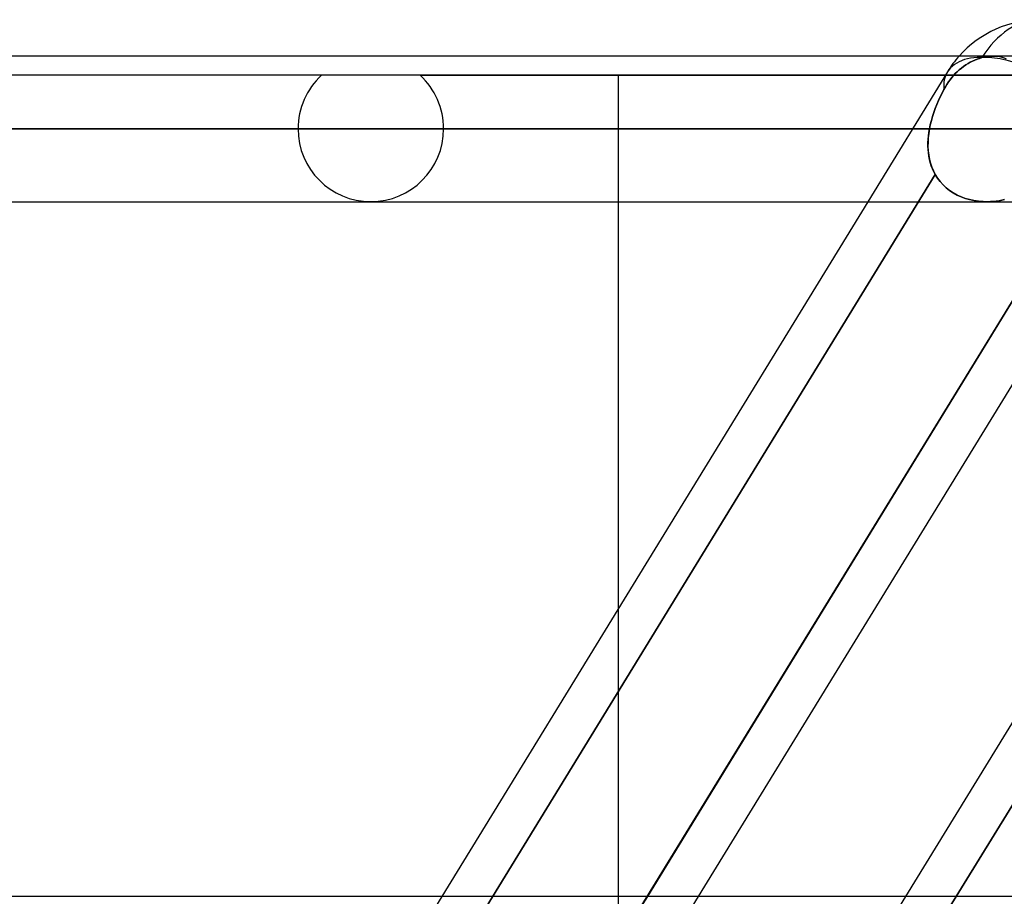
# Model space of a CAD drawing. Header units: millimetres. Extents: x -215 to 215, y -97 to 81.
# Tile 36 of 85: x -54.31 to -44, y -24.49 to -15.31. Entities that reach past the tile are written whole.
import ezdxf

# ---------------------------------------------------------------- set-up
doc = ezdxf.new("R2010")
doc.units = ezdxf.units.MM
doc.layers.add('MAIN-1', color=7, linetype='Continuous')
doc.layers.add('MAIN-2', color=7, linetype='Continuous')

msp = doc.modelspace()

# ---------------------------------------------------------------- linework, layer by layer
at = {"layer": 'MAIN-1'}
for p, q in [((115.339, -15.694), (-115.339, -15.694)), ((-44.105, -15.694), (-44.104, -15.694)), ((-44.104, -15.694), (-44.104, -15.694)), ((-44.104, -15.694), (-44.103, -15.694)), ((-44.103, -15.694), (-44.103, -15.694)), ((-44.103, -15.694), (-44.102, -15.694)), ((-44.102, -15.694), (-44.102, -15.694)), ((-116.055, -16.456), (116.055, -16.456)), ((-115.339, -17.219), (115.339, -17.219)), ((-45.427, -17.219), (-49.885, -24.494)), ((-48.038, -21.479), (-48.038, -17.219)), ((-43.277, -17.219), (-47.735, -24.494)), ((-40.575, -17.219), (-45.032, -24.494)), ((-42.836, -17.369), (-47.202, -24.494)), ((115.339, -24.494), (-115.339, -24.494))]:
    msp.add_line(p, q, dxfattribs=at)
msp.add_arc((-43.619, -16.456), 1.144, 90, 138.1911, dxfattribs=at)
at = {"layer": 'MAIN-2'}
for p, q in [((-44.378, -15.772), (-44.355, -15.758)), ((-44.355, -15.758), (-44.378, -15.772)), ((-44.355, -15.758), (-44.332, -15.747)), ((-44.332, -15.747), (-44.355, -15.758)), ((-44.332, -15.747), (-44.308, -15.736)), ((-44.308, -15.736), (-44.332, -15.747)), ((-44.308, -15.736), (-44.284, -15.726)), ((-44.284, -15.726), (-44.308, -15.736)), ((-44.284, -15.726), (-44.258, -15.718)), ((-44.258, -15.718), (-44.284, -15.726)), ((-44.258, -15.718), (-44.232, -15.71)), ((-44.232, -15.71), (-44.258, -15.718)), ((-44.232, -15.71), (-44.21, -15.705)), ((-44.211, -15.705), (-44.232, -15.71)), ((-44.189, -15.701), (-44.211, -15.705)), ((-44.21, -15.705), (-44.189, -15.701)), ((-44.189, -15.701), (-44.169, -15.698)), ((-44.169, -15.698), (-44.189, -15.701)), ((-44.169, -15.698), (-44.149, -15.696)), ((-44.149, -15.696), (-44.169, -15.698)), ((-44.149, -15.696), (-44.129, -15.694)), ((-44.129, -15.694), (-44.149, -15.696)), ((-44.129, -15.694), (-44.11, -15.694)), ((-44.11, -15.694), (-44.129, -15.694)), ((-44.11, -15.694), (-44.109, -15.694)), ((-44.082, -15.695), (-44.11, -15.694)), ((-44.109, -15.694), (-44.108, -15.694)), ((-44.108, -15.694), (-44.107, -15.694)), ((-44.107, -15.694), (-44.107, -15.694)), ((-44.107, -15.694), (-44.106, -15.694)), ((-44.106, -15.694), (-44.105, -15.694)), ((-44.102, -15.694), (-44.074, -15.695)), ((-44.055, -15.698), (-44.082, -15.695)), ((-44.074, -15.695), (-44.049, -15.699)), ((-44.029, -15.704), (-44.055, -15.698)), ((-44.049, -15.699), (-44.024, -15.705)), ((-44.005, -15.711), (-44.029, -15.704)), ((-44.024, -15.705), (-44.001, -15.713)), ((-43.983, -15.721), (-44.005, -15.711)), ((-44.001, -15.713), (-43.98, -15.722)), ((-44.594, -15.859), (-45.427, -17.219)), ((-44.511, -15.877), (-44.491, -15.857)), ((-44.491, -15.857), (-44.511, -15.877)), ((-44.491, -15.857), (-44.47, -15.838)), ((-44.47, -15.838), (-44.491, -15.857)), ((-44.47, -15.838), (-44.448, -15.819)), ((-44.448, -15.819), (-44.47, -15.838)), ((-44.448, -15.819), (-44.425, -15.802)), ((-44.425, -15.802), (-44.448, -15.819)), ((-44.425, -15.802), (-44.402, -15.786)), ((-44.402, -15.786), (-44.425, -15.802)), ((-44.402, -15.786), (-44.378, -15.772)), ((-44.378, -15.772), (-44.402, -15.786)), ((-41.824, -15.894), (-54.9, -15.894)), ((-50.115, -15.894), (-38.428, -15.894)), ((-48.038, -17.219), (-48.038, -15.894)), ((-44.6, -15.99), (-44.583, -15.965)), ((-44.583, -15.965), (-44.6, -15.99)), ((-44.583, -15.965), (-44.566, -15.941)), ((-44.566, -15.941), (-44.583, -15.965)), ((-44.566, -15.941), (-44.549, -15.919)), ((-44.549, -15.919), (-44.566, -15.941)), ((-44.549, -15.919), (-44.531, -15.898)), ((-44.531, -15.898), (-44.549, -15.919)), ((-44.531, -15.898), (-44.511, -15.877)), ((-44.511, -15.877), (-44.531, -15.898)), ((-44.65, -16.081), (-44.631, -16.043)), ((-44.631, -16.043), (-44.65, -16.081)), ((-44.631, -16.043), (-44.615, -16.016)), ((-44.615, -16.016), (-44.631, -16.043)), ((-44.615, -16.016), (-44.6, -15.99)), ((-44.6, -15.99), (-44.615, -16.016)), ((-44.705, -16.201), (-44.687, -16.16)), ((-44.687, -16.16), (-44.705, -16.201)), ((-44.687, -16.16), (-44.669, -16.12)), ((-44.669, -16.12), (-44.687, -16.16)), ((-44.669, -16.12), (-44.65, -16.081)), ((-44.65, -16.081), (-44.669, -16.12)), ((-44.75, -16.327), (-44.736, -16.284)), ((-44.736, -16.285), (-44.75, -16.327)), ((-44.736, -16.284), (-44.721, -16.242)), ((-44.721, -16.242), (-44.736, -16.285)), ((-44.721, -16.242), (-44.705, -16.201)), ((-44.705, -16.201), (-44.721, -16.242)), ((-44.773, -16.413), (-44.762, -16.37)), ((-44.762, -16.37), (-44.773, -16.413)), ((-44.762, -16.37), (-44.75, -16.327)), ((-44.75, -16.327), (-44.762, -16.37)), ((116.055, -16.456), (-116.055, -16.456)), ((115.047, -16.456), (-115.047, -16.456)), ((-115.047, -16.456), (-42.239, -16.456)), ((-59.017, -16.456), (-44.782, -16.456)), ((-44.782, -16.456), (-59.017, -16.456)), ((-43.759, -16.456), (-57.492, -16.456)), ((-57.492, -16.456), (-43.759, -16.456)), ((-51.392, -16.456), (-39.431, -16.456)), ((-39.431, -16.456), (-51.392, -16.456)), ((-38.348, -16.456), (-49.867, -16.456)), ((-49.867, -16.456), (-38.348, -16.456)), ((-44.782, -16.456), (-44.789, -16.503)), ((-44.788, -16.493), (-44.782, -16.456)), ((-44.782, -16.456), (-44.773, -16.413)), ((-44.773, -16.413), (-44.782, -16.456)), ((-44.798, -16.601), (-44.796, -16.565)), ((-44.797, -16.595), (-44.798, -16.64)), ((-44.794, -16.549), (-44.797, -16.595)), ((-44.796, -16.565), (-44.793, -16.529)), ((-44.789, -16.503), (-44.794, -16.549)), ((-44.793, -16.529), (-44.788, -16.493)), ((-44.798, -16.637), (-44.798, -16.601)), ((-44.796, -16.673), (-44.798, -16.637)), ((-44.798, -16.64), (-44.795, -16.686)), ((-44.793, -16.708), (-44.796, -16.673)), ((-44.795, -16.686), (-44.79, -16.73)), ((-44.788, -16.743), (-44.793, -16.708)), ((-44.79, -16.73), (-44.782, -16.774)), ((-44.782, -16.777), (-44.788, -16.743)), ((-44.782, -16.774), (-44.772, -16.816)), ((-44.773, -16.81), (-44.782, -16.777)), ((-44.763, -16.843), (-44.773, -16.81)), ((-44.772, -16.816), (-44.758, -16.857)), ((-44.751, -16.875), (-44.763, -16.843)), ((-44.758, -16.857), (-44.741, -16.897)), ((-44.737, -16.906), (-44.751, -16.875)), ((-44.741, -16.897), (-44.721, -16.935)), ((-44.721, -16.935), (-49.422, -24.608)), ((-49.422, -24.608), (-44.721, -16.935)), ((-44.721, -16.935), (-44.737, -16.906)), ((-44.721, -16.935), (-44.697, -16.974)), ((-44.697, -16.973), (-44.721, -16.935)), ((-44.67, -17.009), (-44.697, -16.973)), ((-44.697, -16.974), (-44.67, -17.009)), ((-47.837, -24.661), (-43.149, -17.01)), ((-44.67, -17.009), (-44.639, -17.043)), ((-44.639, -17.043), (-44.67, -17.009)), ((-44.639, -17.043), (-44.606, -17.073)), ((-44.606, -17.073), (-44.639, -17.043)), ((-44.606, -17.073), (-44.571, -17.101)), ((-44.571, -17.101), (-44.606, -17.073)), ((-39.914, -17.01), (-44.602, -24.661)), ((-44.602, -24.661), (-39.914, -17.01)), ((-44.571, -17.101), (-44.533, -17.127)), ((-44.533, -17.126), (-44.571, -17.101)), ((-44.492, -17.149), (-44.533, -17.126)), ((-44.533, -17.127), (-44.492, -17.149)), ((-44.492, -17.149), (-44.45, -17.168)), ((-44.45, -17.168), (-44.492, -17.149)), ((-44.45, -17.168), (-44.406, -17.184)), ((-44.407, -17.184), (-44.45, -17.168)), ((-44.362, -17.197), (-44.407, -17.184)), ((-44.406, -17.184), (-44.361, -17.197)), ((-44.316, -17.207), (-44.362, -17.197)), ((-44.361, -17.197), (-44.315, -17.207)), ((-44.269, -17.214), (-44.316, -17.207)), ((-44.315, -17.207), (-44.268, -17.214)), ((-44.221, -17.218), (-44.269, -17.214)), ((-44.113, -17.216), (-44.083, -17.213)), ((-44.083, -17.213), (-44.113, -17.216)), ((-44.083, -17.213), (-44.053, -17.209)), ((-44.053, -17.209), (-44.083, -17.213)), ((-44.053, -17.209), (-44.024, -17.204)), ((-44.024, -17.204), (-44.053, -17.209)), ((-44.024, -17.204), (-43.995, -17.197)), ((-43.995, -17.197), (-44.024, -17.204)), ((-44.268, -17.214), (-44.221, -17.218)), ((-44.221, -17.218), (-44.174, -17.219)), ((-44.174, -17.219), (-44.221, -17.218)), ((-44.174, -17.219), (-44.143, -17.218)), ((-44.143, -17.218), (-44.174, -17.219)), ((-44.143, -17.218), (-44.113, -17.216)), ((-44.113, -17.216), (-44.143, -17.218)), ((-48.038, -26.019), (-48.038, -21.479)), ((-49.885, -24.494), (-50.819, -26.019)), ((-47.202, -24.494), (-48.136, -26.019)), ((-47.735, -24.494), (-47.837, -24.661)), ((-45.032, -24.494), (-45.966, -26.019))]:
    msp.add_line(p, q, dxfattribs=at)
for centre, radius, start, end in [((-43.619, -16.456), 1.144, 138.1911, 148.5046), ((-50.63, -16.456), 0.762, 132.5333, 180), ((-50.63, -16.456), 0.762, 0, 47.4667), ((-50.63, -16.456), 0.762, 180, 0)]:
    msp.add_arc(centre, radius, start, end, dxfattribs=at)
for major_axis, ratio, start_param, end_param in [((0, 1.144), 0.707107, 0, 0.860405), ((0, 1.144), 0.707107, 0, 0.860405), ((0.975, -0.598), 0.463048, 1.604675, 3.141534), ((0.975, -0.598), 0.463048, 1.604675, 3.141534), ((0.975, -0.598), 0.463048, -3.140325, -2.8028), ((0.975, -0.598), 0.463048, -3.140329, -2.8028), ((0.975, -0.598), 0.463048, 3.141534, 3.14286), ((0.975, -0.598), 0.463048, 3.141534, 3.142856)]:
    msp.add_ellipse((-43.619, -16.456), major_axis=major_axis, ratio=ratio, start_param=start_param, end_param=end_param, dxfattribs=at)

doc.saveas('drawing.dxf')
